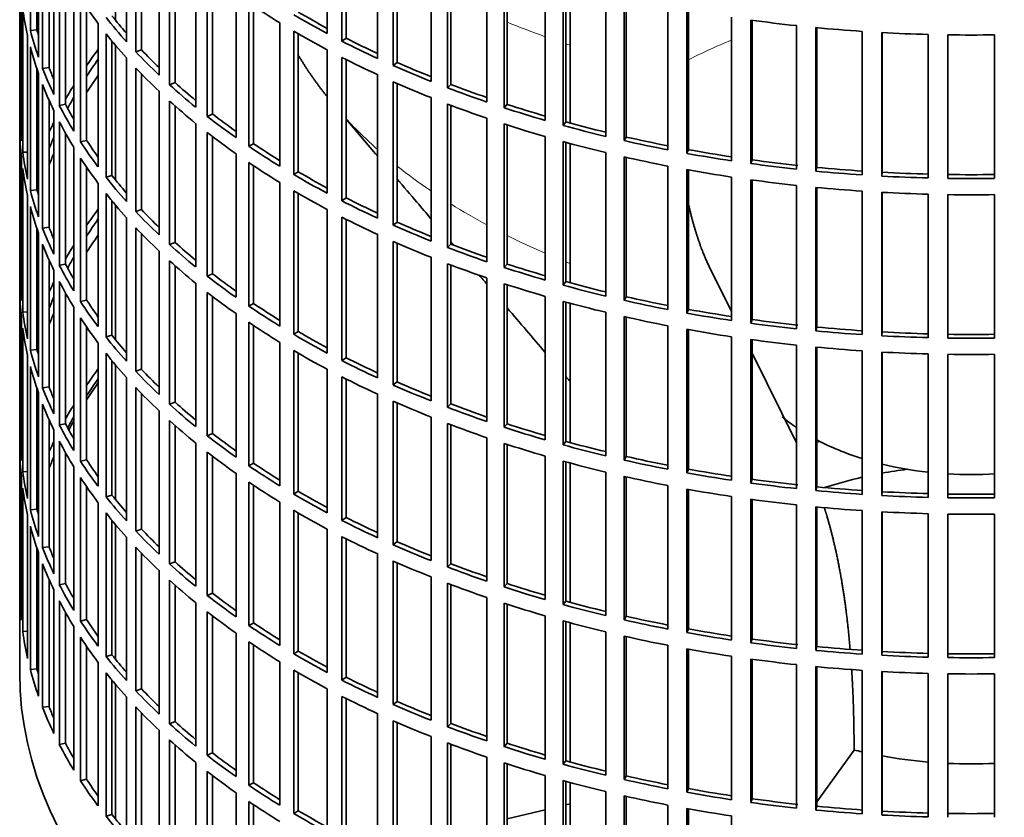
# Model space of a CAD drawing. Header units: millimetres. Extents: x 451 to 1335, y -1116 to 1317.
# Tile 3 of 28: x 1042 to 1191, y -987 to -867. Entities that reach past the tile are written whole.
import ezdxf

# ---------------------------------------------------------------- set-up
doc = ezdxf.new("R2010")
doc.units = ezdxf.units.MM
for name, color, linetype in [('VSI184-254_GIUNT', 7, 'Continuous'), ('VSI344-454_FILTR', 7, 'Continuous'), ('VSI344-454_SUPPO', 7, 'Continuous')]:
    doc.layers.add(name, color=color, linetype=linetype)

# ---------------------------------------------------------------- blocks, each defined once
blk = doc.blocks.new('SE4')
at = {"layer": 'VSI184-254_GIUNT', "color": 7, "linetype": 'Continuous', "lineweight": 35}
for start_param, end_param in [(0.596757, 0.70006), (0.828971, 1.072715), (1.170442, 1.381313), (1.468662, 1.67293)]:
    blk.add_ellipse((1185.87, -915.41), major_axis=(-34.5, 0), ratio=0.57735, start_param=start_param, end_param=end_param, dxfattribs=at)
at = {"layer": 'VSI344-454_FILTR', "color": 7, "linetype": 'Continuous', "lineweight": 35}
for p, q in [((1042.37, -725.17), (1042.37, -965.22)), ((1043.98, -868.39), (1043.98, -846.76)), ((1088.75, -868.83), (1088.75, -847.19)), ((1058.48, -870.06), (1058.48, -848.42)), ((1090.96, -869.98), (1090.96, -848.34)), ((1091.61, -869.54), (1091.61, -848.67)), ((1044.97, -868.29), (1044.97, -850.06)), ((1059.88, -871.58), (1059.88, -849.94)), ((1045.2, -872.39), (1045.2, -850.76)), ((1060.74, -871.29), (1060.74, -850.84)), ((1096.35, -872.59), (1096.35, -850.95)), ((1098.7, -873.65), (1098.7, -852.01)), ((1045.82, -874.08), (1045.82, -852.44)), ((1063.39, -875.09), (1063.39, -853.46)), ((1099.29, -873.18), (1099.29, -852.27)), ((1046.8, -873.94), (1046.8, -854.79)), ((1064.97, -876.55), (1064.97, -854.92)), ((1104.4, -876.04), (1104.4, -854.4)), ((1047.53, -878.02), (1047.53, -856.38)), ((1065.8, -876.23), (1065.8, -855.66)), ((1106.87, -877), (1106.87, -855.36)), ((1107.4, -876.51), (1107.4, -855.56)), ((1048.35, -879.67), (1048.35, -858.04)), ((1112.83, -879.15), (1112.83, -857.52)), ((1042.38, -880.96), (1042.38, -859.32)), ((1068.91, -879.92), (1068.91, -858.28)), ((1115.42, -880.01), (1115.42, -858.38)), ((1115.89, -879.5), (1115.89, -858.53)), ((1049.3, -879.49), (1049.3, -859.81)), ((1070.66, -881.32), (1070.66, -859.68)), ((1071.45, -880.96), (1071.45, -860.28)), ((1121.63, -881.92), (1121.63, -860.28)), ((1124.31, -882.67), (1124.31, -861.04)), ((1050.52, -883.54), (1050.52, -861.9)), ((1124.72, -882.15), (1124.72, -861.15)), ((1042.62, -885.02), (1042.62, -863.38)), ((1051.54, -885.15), (1051.54, -863.52)), ((1074.99, -884.52), (1074.99, -862.88)), ((1130.74, -884.33), (1130.74, -862.69)), ((1133.5, -884.97), (1133.5, -863.33)), ((1133.84, -884.43), (1133.84, -863.41)), ((1042.83, -886.73), (1042.83, -865.1)), ((1052.47, -884.94), (1052.47, -864.9)), ((1076.91, -885.83), (1076.91, -864.2)), ((1077.65, -885.45), (1077.65, -864.69)), ((1140.11, -886.36), (1140.11, -864.72)), ((1142.95, -886.89), (1142.95, -865.26)), ((1143.22, -886.34), (1143.22, -865.31)), ((1149.71, -888.01), (1149.71, -866.38)), ((1152.6, -888.43), (1152.6, -866.79)), ((1152.81, -887.86), (1152.81, -866.82)), ((1044.97, -868.29), (1043.98, -868.39)), ((1054.18, -888.92), (1054.18, -867.28)), ((1081.62, -888.85), (1081.62, -867.22)), ((1083.69, -890.09), (1083.69, -868.45)), ((1159.49, -889.27), (1159.49, -867.64)), ((1162.42, -889.57), (1162.42, -867.94)), ((1162.56, -889), (1162.56, -867.95)), ((1169.39, -890.14), (1169.39, -868.5)), ((1043.57, -890.77), (1043.57, -869.14)), ((1055.39, -890.49), (1055.39, -868.86)), ((1056.29, -890.24), (1056.29, -869.97)), ((1084.38, -889.68), (1084.38, -868.86)), ((1091.61, -869.54), (1090.96, -869.98)), ((1172.36, -890.32), (1172.36, -868.68)), ((1172.43, -889.74), (1172.43, -868.68)), ((1179.37, -890.6), (1179.37, -868.96)), ((1182.35, -890.66), (1182.35, -869.02)), ((1189.39, -890.66), (1189.39, -869.02)), ((1043.98, -892.48), (1043.98, -870.84)), ((1060.74, -871.29), (1059.88, -871.58)), ((1088.75, -892.91), (1088.75, -871.28)), ((1058.48, -894.14), (1058.48, -872.51)), ((1090.96, -894.07), (1090.96, -872.43)), ((1091.61, -893.62), (1091.61, -872.75)), ((1044.97, -892.38), (1044.97, -874.15)), ((1046.8, -873.94), (1045.82, -874.08)), ((1059.88, -895.66), (1059.88, -874.03)), ((1099.29, -873.18), (1098.7, -873.65)), ((1045.2, -896.48), (1045.2, -874.84)), ((1060.74, -895.37), (1060.74, -874.93)), ((1096.35, -896.68), (1096.35, -875.04)), ((1045.82, -898.16), (1045.82, -876.53)), ((1065.8, -876.23), (1064.97, -876.55)), ((1098.7, -897.74), (1098.7, -876.1)), ((1099.29, -897.27), (1099.29, -876.36)), ((1107.4, -876.51), (1106.87, -877)), ((1046.8, -898.02), (1046.8, -878.87)), ((1063.39, -899.18), (1063.39, -877.54)), ((1104.4, -900.12), (1104.4, -878.49)), ((1049.3, -879.49), (1048.35, -879.67)), ((1064.97, -900.64), (1064.97, -879)), ((1065.8, -900.32), (1065.8, -879.74)), ((1106.87, -901.09), (1106.87, -879.45)), ((1107.4, -900.6), (1107.4, -879.65)), ((1115.89, -879.5), (1115.42, -880.01)), ((1042.62, -880.95), (1042.38, -880.96)), ((1047.53, -902.1), (1047.53, -880.47)), ((1071.45, -880.96), (1070.66, -881.32)), ((1112.83, -903.24), (1112.83, -881.6)), ((1042.38, -905.04), (1042.38, -883.41)), ((1048.35, -903.76), (1048.35, -882.12)), ((1068.91, -904.01), (1068.91, -882.37)), ((1115.42, -904.1), (1115.42, -882.46)), ((1115.89, -903.59), (1115.89, -882.61)), ((1124.72, -882.15), (1124.31, -882.67)), ((1049.3, -903.58), (1049.3, -883.89)), ((1070.66, -905.4), (1070.66, -883.76)), ((1071.45, -905.05), (1071.45, -884.37)), ((1121.63, -906.01), (1121.63, -884.37)), ((1133.84, -884.43), (1133.5, -884.97)), ((1050.52, -907.62), (1050.52, -885.99)), ((1052.47, -884.94), (1051.54, -885.15)), ((1077.65, -885.45), (1076.91, -885.83)), ((1124.31, -906.76), (1124.31, -885.12)), ((1124.72, -906.23), (1124.72, -885.24)), ((1143.22, -886.34), (1142.95, -886.89)), ((1042.62, -909.1), (1042.62, -887.47)), ((1043.57, -886.69), (1042.83, -886.73)), ((1051.54, -909.24), (1051.54, -887.6)), ((1074.99, -908.6), (1074.99, -886.97)), ((1130.74, -908.41), (1130.74, -886.78)), ((1133.5, -909.06), (1133.5, -887.42)), ((1133.84, -908.52), (1133.84, -887.5)), ((1152.81, -887.86), (1152.6, -888.43)), ((1042.83, -910.82), (1042.83, -889.18)), ((1052.47, -909.02), (1052.47, -888.99)), ((1076.91, -909.92), (1076.91, -888.28)), ((1077.65, -909.53), (1077.65, -888.78)), ((1140.11, -910.45), (1140.11, -888.81)), ((1142.95, -910.98), (1142.95, -889.34)), ((1162.56, -889), (1162.42, -889.57)), ((1056.29, -890.24), (1055.39, -890.49)), ((1084.38, -889.68), (1083.69, -890.09)), ((1143.22, -910.42), (1143.22, -889.39)), ((1149.71, -912.1), (1149.71, -890.46)), ((1172.43, -889.74), (1172.36, -890.32)), ((1054.18, -913.01), (1054.18, -891.37)), ((1081.62, -912.94), (1081.62, -891.3)), ((1152.6, -912.52), (1152.6, -890.88)), ((1152.81, -911.95), (1152.81, -890.91)), ((1159.49, -913.36), (1159.49, -891.72)), ((1162.42, -913.66), (1162.42, -892.02)), ((1162.56, -913.09), (1162.56, -892.04)), ((1043.57, -914.86), (1043.57, -893.22)), ((1044.97, -892.38), (1043.98, -892.48)), ((1055.39, -914.58), (1055.39, -892.94)), ((1083.69, -914.18), (1083.69, -892.54)), ((1084.38, -913.76), (1084.38, -892.95)), ((1091.61, -893.62), (1090.96, -894.07)), ((1169.39, -914.22), (1169.39, -892.59)), ((1172.36, -914.4), (1172.36, -892.77)), ((1172.43, -913.83), (1172.43, -892.77)), ((1179.37, -914.69), (1179.37, -893.05)), ((1182.35, -914.75), (1182.35, -893.11)), ((1189.39, -914.75), (1189.39, -893.11)), ((1043.98, -916.57), (1043.98, -894.93)), ((1056.29, -914.33), (1056.29, -894.05)), ((1058.48, -918.23), (1058.48, -896.59)), ((1060.74, -895.37), (1059.88, -895.66)), ((1088.75, -917), (1088.75, -895.36)), ((1090.96, -918.15), (1090.96, -896.51)), ((1044.97, -916.47), (1044.97, -898.24)), ((1046.8, -898.02), (1045.82, -898.16)), ((1059.88, -919.75), (1059.88, -898.11)), ((1091.61, -917.71), (1091.61, -896.84)), ((1099.29, -897.27), (1098.7, -897.74)), ((1045.2, -920.57), (1045.2, -898.93)), ((1060.74, -919.46), (1060.74, -899.02)), ((1096.35, -920.76), (1096.35, -899.13)), ((1045.82, -922.25), (1045.82, -900.61)), ((1065.8, -900.32), (1064.97, -900.64)), ((1098.7, -921.82), (1098.7, -900.19)), ((1099.29, -921.36), (1099.29, -900.44)), ((1107.4, -900.6), (1106.87, -901.09)), ((1063.39, -923.27), (1063.39, -901.63)), ((1104.4, -924.21), (1104.4, -902.57)), ((1046.8, -922.11), (1046.8, -902.96)), ((1049.3, -903.58), (1048.35, -903.76)), ((1064.97, -924.73), (1064.97, -903.09)), ((1065.8, -924.41), (1065.8, -903.83)), ((1106.87, -925.17), (1106.87, -903.54)), ((1107.4, -924.68), (1107.4, -903.74)), ((1115.89, -903.59), (1115.42, -904.1)), ((1042.62, -905.04), (1042.38, -905.04)), ((1047.53, -926.19), (1047.53, -904.55)), ((1071.45, -905.05), (1070.66, -905.4)), ((1048.35, -927.85), (1048.35, -906.21)), ((1068.91, -928.1), (1068.91, -906.46)), ((1112.83, -927.33), (1112.83, -905.69)), ((1115.42, -928.19), (1115.42, -906.55)), ((1115.89, -927.68), (1115.89, -906.7)), ((1124.72, -906.23), (1124.31, -906.76)), ((1042.38, -929.13), (1042.38, -907.49)), ((1049.3, -927.67), (1049.3, -907.98)), ((1070.66, -929.49), (1070.66, -907.85)), ((1071.45, -929.13), (1071.45, -908.46)), ((1121.63, -930.09), (1121.63, -908.46)), ((1133.84, -908.52), (1133.5, -909.06)), ((1050.52, -931.71), (1050.52, -910.07)), ((1052.47, -909.02), (1051.54, -909.24)), ((1077.65, -909.53), (1076.91, -909.92)), ((1124.31, -930.85), (1124.31, -909.21)), ((1124.72, -930.32), (1124.72, -909.32)), ((1042.62, -933.19), (1042.62, -911.55)), ((1043.57, -910.78), (1042.83, -910.82)), ((1074.99, -932.69), (1074.99, -911.05)), ((1130.74, -932.5), (1130.74, -910.86)), ((1133.5, -933.15), (1133.5, -911.51)), ((1133.84, -932.6), (1133.84, -911.59)), ((1143.22, -910.42), (1142.95, -910.98)), ((1051.54, -933.33), (1051.54, -911.69)), ((1052.47, -933.11), (1052.47, -913.08)), ((1076.91, -934.01), (1076.91, -912.37)), ((1077.65, -933.62), (1077.65, -912.87)), ((1140.11, -934.53), (1140.11, -912.9)), ((1152.81, -911.95), (1152.6, -912.52)), ((1162.56, -913.09), (1162.42, -913.66)), ((1042.83, -934.91), (1042.83, -913.27)), ((1056.29, -914.33), (1055.39, -914.58)), ((1084.38, -913.76), (1083.69, -914.18)), ((1142.95, -935.07), (1142.95, -913.43)), ((1143.22, -934.51), (1143.22, -913.48)), ((1149.71, -936.19), (1149.71, -914.55)), ((1172.43, -913.83), (1172.36, -914.4)), ((1054.18, -937.09), (1054.18, -915.46)), ((1081.62, -937.03), (1081.62, -915.39)), ((1152.6, -936.6), (1152.6, -914.97)), ((1152.81, -936.04), (1152.81, -914.99)), ((1159.49, -937.45), (1159.49, -915.81)), ((1043.57, -938.95), (1043.57, -917.31)), ((1044.97, -916.47), (1043.98, -916.57)), ((1055.39, -938.67), (1055.39, -917.03)), ((1083.69, -938.27), (1083.69, -916.63)), ((1084.38, -937.85), (1084.38, -917.03)), ((1162.42, -937.75), (1162.42, -916.11)), ((1162.56, -937.17), (1162.56, -916.12)), ((1169.39, -938.31), (1169.39, -916.67)), ((1172.36, -938.49), (1172.36, -916.85)), ((1172.43, -937.92), (1172.43, -916.86)), ((1179.37, -938.77), (1179.37, -917.14)), ((1182.35, -938.83), (1182.35, -917.2)), ((1189.39, -938.83), (1189.39, -917.2)), ((1043.98, -940.65), (1043.98, -919.02)), ((1056.29, -938.41), (1056.29, -918.14)), ((1091.61, -917.71), (1090.96, -918.15)), ((1060.74, -919.46), (1059.88, -919.75)), ((1088.75, -941.09), (1088.75, -919.45)), ((1058.48, -942.32), (1058.48, -920.68)), ((1090.96, -942.24), (1090.96, -920.6)), ((1091.61, -941.8), (1091.61, -920.93)), ((1099.29, -921.36), (1098.7, -921.82)), ((1044.97, -940.55), (1044.97, -922.32)), ((1045.2, -944.65), (1045.2, -923.02)), ((1046.8, -922.11), (1045.82, -922.25)), ((1059.88, -943.84), (1059.88, -922.2)), ((1060.74, -943.55), (1060.74, -923.1)), ((1096.35, -944.85), (1096.35, -923.21)), ((1045.82, -946.34), (1045.82, -924.7)), ((1065.8, -924.41), (1064.97, -924.73)), ((1098.7, -945.91), (1098.7, -924.27)), ((1099.29, -945.44), (1099.29, -924.53)), ((1107.4, -924.68), (1106.87, -925.17)), ((1063.39, -947.35), (1063.39, -925.72)), ((1046.8, -946.2), (1046.8, -927.05)), ((1049.3, -927.67), (1048.35, -927.85)), ((1064.97, -948.81), (1064.97, -927.18)), ((1065.8, -948.49), (1065.8, -927.92)), ((1104.4, -948.3), (1104.4, -926.66)), ((1106.87, -949.26), (1106.87, -927.62)), ((1107.4, -948.77), (1107.4, -927.82)), ((1115.89, -927.68), (1115.42, -928.19)), ((1042.62, -929.13), (1042.38, -929.13)), ((1047.53, -950.28), (1047.53, -928.64)), ((1071.45, -929.13), (1070.66, -929.49)), ((1048.35, -951.93), (1048.35, -930.3)), ((1068.91, -952.18), (1068.91, -930.54)), ((1112.83, -951.41), (1112.83, -929.78)), ((1115.42, -952.27), (1115.42, -930.64)), ((1115.89, -951.76), (1115.89, -930.79)), ((1124.72, -930.32), (1124.31, -930.85)), ((1042.38, -953.22), (1042.38, -931.58)), ((1049.3, -951.75), (1049.3, -932.07)), ((1070.66, -953.57), (1070.66, -931.94)), ((1052.47, -933.11), (1051.54, -933.33)), ((1071.45, -953.22), (1071.45, -932.54)), ((1077.65, -933.62), (1076.91, -934.01)), ((1121.63, -954.18), (1121.63, -932.54)), ((1124.31, -954.93), (1124.31, -933.3)), ((1124.72, -954.41), (1124.72, -933.41)), ((1133.84, -932.6), (1133.5, -933.15)), ((1043.57, -934.86), (1042.83, -934.91)), ((1050.52, -955.8), (1050.52, -934.16)), ((1074.99, -956.78), (1074.99, -935.14)), ((1130.74, -956.59), (1130.74, -934.95)), ((1143.22, -934.51), (1142.95, -935.07)), ((1042.62, -957.28), (1042.62, -935.64)), ((1051.54, -957.41), (1051.54, -935.78)), ((1076.91, -958.09), (1076.91, -936.46)), ((1133.5, -957.23), (1133.5, -935.59)), ((1133.84, -956.69), (1133.84, -935.67)), ((1152.81, -936.04), (1152.6, -936.6)), ((1042.83, -958.99), (1042.83, -937.36)), ((1052.47, -957.2), (1052.47, -937.16)), ((1077.65, -957.71), (1077.65, -936.95)), ((1084.38, -937.85), (1083.69, -938.27)), ((1140.11, -958.62), (1140.11, -936.98)), ((1142.95, -959.15), (1142.95, -937.52)), ((1143.22, -958.6), (1143.22, -937.57)), ((1162.56, -937.17), (1162.42, -937.75)), ((1172.43, -937.92), (1172.36, -938.49)), ((1054.18, -961.18), (1054.18, -939.54)), ((1056.29, -938.41), (1055.39, -938.67)), ((1081.62, -961.11), (1081.62, -939.48)), ((1149.71, -960.27), (1149.71, -938.64)), ((1152.6, -960.69), (1152.6, -939.05)), ((1152.81, -960.12), (1152.81, -939.08)), ((1044.97, -940.55), (1043.98, -940.65)), ((1055.39, -962.75), (1055.39, -941.12)), ((1083.69, -962.35), (1083.69, -940.71)), ((1084.38, -961.94), (1084.38, -941.12)), ((1159.49, -961.53), (1159.49, -939.9)), ((1162.42, -961.83), (1162.42, -940.2)), ((1162.56, -961.26), (1162.56, -940.21)), ((1169.39, -962.4), (1169.39, -940.76)), ((1172.36, -962.58), (1172.36, -940.94)), ((1172.43, -962), (1172.43, -940.94)), ((1179.37, -962.86), (1179.37, -941.22)), ((1182.35, -962.92), (1182.35, -941.28)), ((1189.39, -962.92), (1189.39, -941.28)), ((1043.57, -963.03), (1043.57, -941.4)), ((1056.29, -962.5), (1056.29, -942.23)), ((1091.61, -941.8), (1090.96, -942.24)), ((1043.98, -964.74), (1043.98, -943.1)), ((1060.74, -943.55), (1059.88, -943.84)), ((1088.75, -965.17), (1088.75, -943.54)), ((1058.48, -966.4), (1058.48, -944.77)), ((1090.96, -966.33), (1090.96, -944.69)), ((1091.61, -965.88), (1091.61, -945.01)), ((1099.29, -945.44), (1098.7, -945.91)), ((1044.97, -964.64), (1044.97, -946.41)), ((1045.2, -968.74), (1045.2, -947.1)), ((1046.8, -946.2), (1045.82, -946.34)), ((1059.88, -967.92), (1059.88, -946.29)), ((1060.74, -967.63), (1060.74, -947.19)), ((1065.8, -948.49), (1064.97, -948.81)), ((1096.35, -968.94), (1096.35, -947.3)), ((1098.7, -970), (1098.7, -948.36)), ((1099.29, -969.53), (1099.29, -948.62)), ((1045.82, -970.42), (1045.82, -948.79)), ((1063.39, -971.44), (1063.39, -949.8)), ((1107.4, -948.77), (1106.87, -949.26)), ((1046.8, -970.28), (1046.8, -951.13)), ((1064.97, -972.9), (1064.97, -951.26)), ((1104.4, -972.38), (1104.4, -950.75)), ((1106.87, -973.35), (1106.87, -951.71)), ((1047.53, -974.36), (1047.53, -952.73)), ((1049.3, -951.75), (1048.35, -951.93)), ((1065.8, -972.58), (1065.8, -952)), ((1107.4, -972.86), (1107.4, -951.91)), ((1115.89, -951.76), (1115.42, -952.27)), ((1042.62, -953.21), (1042.38, -953.22)), ((1048.35, -976.02), (1048.35, -954.38)), ((1068.91, -976.27), (1068.91, -954.63)), ((1071.45, -953.22), (1070.66, -953.57)), ((1112.83, -975.5), (1112.83, -953.86)), ((1124.72, -954.41), (1124.31, -954.93)), ((1049.3, -975.84), (1049.3, -956.15)), ((1070.66, -977.66), (1070.66, -956.02)), ((1115.42, -976.36), (1115.42, -954.72)), ((1115.89, -975.85), (1115.89, -954.87)), ((1052.47, -957.2), (1051.54, -957.41)), ((1071.45, -977.31), (1071.45, -956.63)), ((1121.63, -978.27), (1121.63, -956.63)), ((1124.31, -979.02), (1124.31, -957.38)), ((1124.72, -978.49), (1124.72, -957.5)), ((1133.84, -956.69), (1133.5, -957.23)), ((1043.57, -958.95), (1042.83, -958.99)), ((1050.52, -979.88), (1050.52, -958.25)), ((1077.65, -957.71), (1076.91, -958.09)), ((1130.74, -980.67), (1130.74, -959.04)), ((1143.22, -958.6), (1142.95, -959.15)), ((1051.54, -981.5), (1051.54, -959.86)), ((1074.99, -980.86), (1074.99, -959.23)), ((1076.91, -982.18), (1076.91, -960.54)), ((1133.5, -981.32), (1133.5, -959.68)), ((1133.84, -980.78), (1133.84, -959.76)), ((1152.81, -960.12), (1152.6, -960.69)), ((1052.47, -981.28), (1052.47, -961.25)), ((1077.65, -981.79), (1077.65, -961.04)), ((1084.38, -961.94), (1083.69, -962.35)), ((1140.11, -982.71), (1140.11, -961.07)), ((1142.95, -983.24), (1142.95, -961.6)), ((1143.22, -982.68), (1143.22, -961.65)), ((1162.56, -961.26), (1162.42, -961.83)), ((1172.43, -962), (1172.36, -962.58)), ((1056.29, -962.5), (1055.39, -962.75)), ((1081.62, -985.2), (1081.62, -963.56)), ((1149.71, -984.36), (1149.71, -962.72)), ((1152.6, -984.78), (1152.6, -963.14)), ((1152.81, -984.21), (1152.81, -963.17)), ((1044.97, -964.64), (1043.98, -964.74)), ((1054.18, -985.27), (1054.18, -963.63)), ((1083.69, -986.44), (1083.69, -964.8)), ((1159.49, -985.62), (1159.49, -963.98)), ((1162.42, -985.92), (1162.42, -964.28)), ((1162.56, -985.35), (1162.56, -964.3)), ((1169.39, -986.48), (1169.39, -964.85)), ((1172.36, -986.66), (1172.36, -965.03)), ((1172.43, -986.09), (1172.43, -965.03)), ((1055.39, -986.84), (1055.39, -965.2)), ((1056.29, -986.59), (1056.29, -966.31)), ((1084.38, -986.02), (1084.38, -965.21)), ((1091.61, -965.88), (1090.96, -966.33)), ((1179.37, -986.95), (1179.37, -965.31)), ((1182.35, -987.01), (1182.35, -965.37)), ((1189.39, -987.01), (1189.39, -965.37)), ((1060.74, -967.63), (1059.88, -967.92)), ((1088.75, -989.26), (1088.75, -967.62)), ((1058.48, -990.49), (1058.48, -968.85)), ((1090.96, -990.41), (1090.96, -968.77)), ((1091.61, -989.97), (1091.61, -969.1)), ((1046.8, -970.28), (1045.82, -970.42)), ((1059.88, -992.01), (1059.88, -970.37)), ((1099.29, -969.53), (1098.7, -970)), ((1060.74, -991.72), (1060.74, -971.28)), ((1096.35, -993.02), (1096.35, -971.39)), ((1098.7, -994.08), (1098.7, -972.45)), ((1063.39, -995.53), (1063.39, -973.89)), ((1065.8, -972.58), (1064.97, -972.9)), ((1099.29, -993.62), (1099.29, -972.7)), ((1107.4, -972.86), (1106.87, -973.35)), ((1064.97, -996.99), (1064.97, -975.35)), ((1104.4, -996.47), (1104.4, -974.83)), ((1049.3, -975.84), (1048.35, -976.02)), ((1065.8, -996.66), (1065.8, -976.09)), ((1106.87, -997.43), (1106.87, -975.8)), ((1107.4, -996.94), (1107.4, -976)), ((1115.89, -975.85), (1115.42, -976.36)), ((1071.45, -977.31), (1070.66, -977.66)), ((1112.83, -999.59), (1112.83, -977.95)), ((1068.91, -1000.36), (1068.91, -978.72)), ((1115.42, -1000.45), (1115.42, -978.81)), ((1115.89, -999.94), (1115.89, -978.96)), ((1124.72, -978.49), (1124.31, -979.02)), ((1052.47, -981.28), (1051.54, -981.5)), ((1070.66, -1001.75), (1070.66, -980.11)), ((1071.45, -1001.39), (1071.45, -980.72)), ((1121.63, -1002.35), (1121.63, -980.72)), ((1133.84, -980.78), (1133.5, -981.32)), ((1077.65, -981.79), (1076.91, -982.18)), ((1124.31, -1003.11), (1124.31, -981.47)), ((1124.72, -1002.58), (1124.72, -981.58)), ((1143.22, -982.68), (1142.95, -983.24)), ((1074.99, -1004.95), (1074.99, -983.31)), ((1130.74, -1004.76), (1130.74, -983.12)), ((1133.5, -1005.41), (1133.5, -983.77)), ((1133.84, -1004.86), (1133.84, -983.85)), ((1152.81, -984.21), (1152.6, -984.78)), ((1076.91, -1006.27), (1076.91, -984.63)), ((1077.65, -1005.88), (1077.65, -985.13)), ((1140.11, -1006.79), (1140.11, -985.16)), ((1142.95, -1007.33), (1142.95, -985.69)), ((1143.22, -1006.77), (1143.22, -985.74)), ((1162.56, -985.35), (1162.42, -985.92)), ((1056.29, -986.59), (1055.39, -986.84)), ((1084.38, -986.02), (1083.69, -986.44)), ((1149.71, -1008.45), (1149.71, -986.81)), ((1172.43, -986.09), (1172.36, -986.66))]:
    blk.add_line(p, q, dxfattribs=at)
for centre, radius, start, end in [((1185.87, -620.55), 248.5, 269.189, 270.811), ((1185.87, -643.34), 246.77, 269.1833, 270.8167), ((1185.87, -642.19), 248.5, 269.189, 270.811), ((1185.87, -644.64), 248.5, 269.189, 270.811), ((1185.87, -667.43), 246.77, 269.1833, 270.8167), ((1185.87, -666.27), 248.5, 269.189, 270.811), ((1185.87, -668.72), 248.5, 269.189, 270.811), ((1185.87, -691.52), 246.77, 269.1833, 270.8167), ((1185.87, -690.36), 248.5, 269.189, 270.811), ((1185.87, -692.81), 248.5, 269.189, 270.811), ((1185.87, -715.6), 246.77, 269.1833, 270.8167), ((1185.87, -714.45), 248.5, 269.189, 270.811), ((1185.87, -716.9), 248.5, 269.189, 270.811), ((1185.87, -739.69), 246.77, 269.1833, 270.8167)]:
    blk.add_arc(centre, radius, start, end, dxfattribs=at)
for centre, major_axis, start_param, end_param in [((1185.87, -834.37), (-143.5, 0), 0.359458, 0.408487), ((1185.87, -858.46), (-143.5, 0), 0.080205, 0.129234), ((1185.87, -810.29), (-143.5, 0), 0.708524, 0.757553), ((1185.87, -807.84), (-142.5, 0), 0.778165, 0.820895), ((1185.87, -880.1), (-142.5, 0), -0.160582, -0.149846), ((1185.87, -831.92), (-143.5, 0), 0.429271, 0.4783), ((1185.87, -831.92), (-142.5, 0), 0.429099, 0.464583), ((1185.87, -807.84), (-143.5, 0), 0.778337, 0.827366), ((1185.87, -786.2), (-143.5, 0), 1.336842, 1.385871), ((1185.87, -856.01), (-143.5, 0), 0.150018, 0.199048), ((1185.87, -856.01), (-142.5, 0), 0.149846, 0.160582), ((1185.87, -810.29), (-143.5, 0), 0.778337, 0.827366), ((1185.87, -786.2), (-143.5, 0), 1.406655, 1.455685), ((1185.87, -834.37), (-143.5, 0), 0.429271, 0.4783), ((1185.87, -807.84), (-143.5, 0), 0.84815, 0.897179), ((1185.87, -807.84), (-142.5, 0), 0.847978, 0.891566), ((1185.87, -786.2), (-143.5, 0), 1.476469, 1.525498), ((1185.87, -858.46), (-143.5, 0), 0.150018, 0.199048), ((1185.87, -904.18), (-143.5, 0), -0.408487, -0.377404), ((1185.87, -831.92), (-142.5, 0), 0.498912, 0.536508), ((1185.87, -904.18), (-142.5, 0), -0.391958, -0.359286), ((1185.87, -831.92), (-143.5, 0), 0.499084, 0.548113), ((1185.87, -810.29), (-143.5, 0), 0.84815, 0.897179), ((1185.87, -856.01), (-143.5, 0), 0.219831, 0.268861), ((1185.87, -856.01), (-142.5, 0), 0.219659, 0.242088), ((1185.87, -834.37), (-143.5, 0), 0.499084, 0.548113), ((1185.87, -807.84), (-143.5, 0), 0.917963, 0.966992), ((1185.87, -807.84), (-142.5, 0), 0.917791, 0.962144), ((1185.87, -906.63), (-142.5, 0), -0.391958, -0.359286), ((1185.87, -858.46), (-143.5, 0), 0.219831, 0.268861), ((1185.87, -904.18), (-143.5, 0), -0.338674, -0.312019), ((1185.87, -831.92), (-143.5, 0), 0.568897, 0.617927), ((1185.87, -831.92), (-142.5, 0), 0.568725, 0.607984), ((1185.87, -810.29), (-143.5, 0), 0.917963, 0.966992), ((1185.87, -807.84), (-143.5, 0), 0.987776, 1.036806), ((1185.87, -807.84), (-142.5, 0), 0.987604, 1.032651), ((1185.87, -904.18), (-142.5, 0), -0.318152, -0.297119), ((1185.87, -856.01), (-143.5, 0), 0.289645, 0.338674), ((1185.87, -856.01), (-142.5, 0), 0.289473, 0.318152), ((1185.87, -834.37), (-143.5, 0), 0.568897, 0.617927), ((1185.87, -810.29), (-143.5, 0), 0.987776, 1.036806), ((1185.87, -807.84), (-143.5, 0), 1.057589, 1.106619), ((1185.87, -807.84), (-142.5, 0), 1.057417, 1.103102), ((1185.87, -880.1), (-143.5, 0), 0.010392, 0.059421), ((1185.87, -831.92), (-143.5, 0), 0.63871, 0.68774), ((1185.87, -831.92), (-142.5, 0), 0.638538, 0.679153), ((1185.87, -882.55), (-143.5, 0), 0.010392, 0.059421), ((1185.87, -904.18), (-143.5, 0), -0.268861, -0.248955), ((1185.87, -858.46), (-143.5, 0), 0.289645, 0.338674), ((1185.87, -810.29), (-143.5, 0), 1.057589, 1.106619), ((1185.87, -807.84), (-143.5, 0), 1.127403, 1.176432), ((1185.87, -807.84), (-142.5, 0), 1.127231, 1.17351), ((1185.87, -904.18), (-142.5, 0), -0.242088, -0.219659), ((1185.87, -834.37), (-143.5, 0), 0.63871, 0.68774), ((1185.87, -807.84), (-142.5, 0), 1.197044, 1.243883), ((1185.87, -856.01), (-143.5, 0), 0.359458, 0.408487), ((1185.87, -856.01), (-142.5, 0), 0.359286, 0.391958), ((1185.87, -831.92), (-143.5, 0), 0.708524, 0.757553), ((1185.87, -831.92), (-142.5, 0), 0.708352, 0.750104), ((1185.87, -810.29), (-143.5, 0), 1.127403, 1.176432), ((1185.87, -807.84), (-143.5, 0), 1.197216, 1.246245), ((1185.87, -807.84), (-142.5, 0), 1.266857, 1.314231), ((1185.87, -880.1), (-143.5, 0), 0.080205, 0.129234), ((1185.87, -904.18), (-143.5, 0), -0.199048, -0.190533), ((1185.87, -906.63), (-142.5, 0), -0.242088, -0.219659), ((1185.87, -858.46), (-143.5, 0), 0.359458, 0.408487), ((1185.87, -810.29), (-143.5, 0), 1.197216, 1.246245), ((1185.87, -807.84), (-143.5, 0), 1.267029, 1.316058), ((1185.87, -807.84), (-142.5, 0), 1.33667, 1.386044), ((1185.87, -882.55), (-143.5, 0), 0.080205, 0.129234), ((1185.87, -834.37), (-143.5, 0), 0.708524, 0.757553), ((1185.87, -810.29), (-143.5, 0), 1.267029, 1.316058), ((1185.87, -807.84), (-143.5, 0), 1.336842, 1.385871), ((1185.87, -807.84), (-142.5, 0), 1.406483, 1.455857), ((1185.87, -856.01), (-143.5, 0), 0.429271, 0.4783), ((1185.87, -856.01), (-142.5, 0), 0.429099, 0.464583), ((1185.87, -831.92), (-143.5, 0), 0.778337, 0.827366), ((1185.87, -831.92), (-142.5, 0), 0.778165, 0.820895), ((1185.87, -807.84), (-143.5, 0), 1.406655, 1.455685), ((1185.87, -807.84), (-143.5, 0), 1.476469, 1.525498), ((1185.87, -807.84), (-142.5, 0), 1.476296, 1.52567), ((1185.87, -904.18), (-142.5, 0), -0.160582, -0.149846), ((1185.87, -810.29), (-143.5, 0), 1.336842, 1.385871), ((1185.87, -810.29), (-143.5, 0), 1.406655, 1.455685), ((1185.87, -880.1), (-143.5, 0), 0.150018, 0.199048), ((1185.87, -880.1), (-142.5, 0), 0.149846, 0.160582), ((1185.87, -858.46), (-143.5, 0), 0.429271, 0.4783), ((1185.87, -834.37), (-143.5, 0), 0.778337, 0.827366), ((1185.87, -831.92), (-142.5, 0), 0.847978, 0.891566), ((1185.87, -810.29), (-143.5, 0), 1.476469, 1.525498), ((1185.87, -882.55), (-143.5, 0), 0.150018, 0.199048), ((1185.87, -831.92), (-143.5, 0), 0.84815, 0.897179), ((1185.87, -928.27), (-143.5, 0), -0.408487, -0.377404), ((1185.87, -856.01), (-143.5, 0), 0.499084, 0.548113), ((1185.87, -856.01), (-142.5, 0), 0.498912, 0.536508), ((1185.87, -834.37), (-143.5, 0), 0.84815, 0.897179), ((1185.87, -880.1), (-143.5, 0), 0.219831, 0.268861), ((1185.87, -880.1), (-142.5, 0), 0.219659, 0.242088), ((1185.87, -928.27), (-142.5, 0), -0.391958, -0.359286), ((1185.87, -858.46), (-143.5, 0), 0.499084, 0.548113), ((1185.87, -831.92), (-143.5, 0), 0.917963, 0.966992), ((1185.87, -831.92), (-142.5, 0), 0.917791, 0.962144), ((1185.87, -930.72), (-142.5, 0), -0.391958, -0.359286), ((1185.87, -882.55), (-143.5, 0), 0.219831, 0.268861), ((1185.87, -928.27), (-143.5, 0), -0.338674, -0.312019), ((1185.87, -856.01), (-143.5, 0), 0.568897, 0.617927), ((1185.87, -856.01), (-142.5, 0), 0.568725, 0.607984), ((1185.87, -834.37), (-143.5, 0), 0.917963, 0.966992), ((1185.87, -831.92), (-143.5, 0), 0.987776, 1.036806), ((1185.87, -831.92), (-142.5, 0), 0.987604, 1.032651), ((1185.87, -928.27), (-142.5, 0), -0.318152, -0.297119), ((1185.87, -880.1), (-143.5, 0), 0.289645, 0.338674), ((1185.87, -880.1), (-142.5, 0), 0.289473, 0.318152), ((1185.87, -858.46), (-143.5, 0), 0.568897, 0.617927), ((1185.87, -834.37), (-143.5, 0), 0.987776, 1.036806), ((1185.87, -831.92), (-143.5, 0), 1.057589, 1.106619), ((1185.87, -831.92), (-142.5, 0), 1.057417, 1.103102), ((1185.87, -904.18), (-143.5, 0), 0.010392, 0.059421), ((1185.87, -856.01), (-143.5, 0), 0.63871, 0.68774), ((1185.87, -856.01), (-142.5, 0), 0.638538, 0.679153), ((1185.87, -928.27), (-143.5, 0), -0.268861, -0.248955), ((1185.87, -882.55), (-143.5, 0), 0.289645, 0.338674), ((1185.87, -834.37), (-143.5, 0), 1.057589, 1.106619), ((1185.87, -831.92), (-143.5, 0), 1.127403, 1.176432), ((1185.87, -831.92), (-142.5, 0), 1.127231, 1.17351), ((1185.87, -906.63), (-143.5, 0), 0.010392, 0.059421), ((1185.87, -928.27), (-142.5, 0), -0.242088, -0.219659), ((1185.87, -858.46), (-143.5, 0), 0.63871, 0.68774), ((1185.87, -831.92), (-142.5, 0), 1.197044, 1.243883), ((1185.87, -880.1), (-143.5, 0), 0.359458, 0.408487), ((1185.87, -880.1), (-142.5, 0), 0.359286, 0.391958), ((1185.87, -856.01), (-143.5, 0), 0.708524, 0.757553), ((1185.87, -856.01), (-142.5, 0), 0.708352, 0.750104), ((1185.87, -834.37), (-143.5, 0), 1.127403, 1.176432), ((1185.87, -831.92), (-143.5, 0), 1.197216, 1.246245), ((1185.87, -904.18), (-143.5, 0), 0.080205, 0.129234), ((1185.87, -930.72), (-142.5, 0), -0.242088, -0.219659), ((1185.87, -834.37), (-143.5, 0), 1.197216, 1.246245), ((1185.87, -831.92), (-143.5, 0), 1.267029, 1.316058), ((1185.87, -831.92), (-142.5, 0), 1.266857, 1.314231), ((1185.87, -928.27), (-143.5, 0), -0.199048, -0.190533), ((1185.87, -882.55), (-143.5, 0), 0.359458, 0.408487), ((1185.87, -858.46), (-143.5, 0), 0.708524, 0.757553), ((1185.87, -831.92), (-143.5, 0), 1.336842, 1.385871), ((1185.87, -831.92), (-142.5, 0), 1.33667, 1.386044), ((1185.87, -831.92), (-142.5, 0), 1.406483, 1.455857), ((1185.87, -906.63), (-143.5, 0), 0.080205, 0.129234), ((1185.87, -880.1), (-143.5, 0), 0.429271, 0.4783), ((1185.87, -880.1), (-142.5, 0), 0.429099, 0.464583), ((1185.87, -856.01), (-143.5, 0), 0.778337, 0.827366), ((1185.87, -856.01), (-142.5, 0), 0.778165, 0.820895), ((1185.87, -834.37), (-143.5, 0), 1.267029, 1.316058), ((1185.87, -831.92), (-143.5, 0), 1.406655, 1.455685), ((1185.87, -831.92), (-143.5, 0), 1.476469, 1.525498), ((1185.87, -831.92), (-142.5, 0), 1.476296, 1.52567), ((1185.87, -928.27), (-142.5, 0), -0.160582, -0.149846), ((1185.87, -834.37), (-143.5, 0), 1.336842, 1.385871), ((1185.87, -904.18), (-143.5, 0), 0.150018, 0.199048), ((1185.87, -904.18), (-142.5, 0), 0.149846, 0.160582), ((1185.87, -882.55), (-143.5, 0), 0.429271, 0.4783), ((1185.87, -858.46), (-143.5, 0), 0.778337, 0.827366), ((1185.87, -834.37), (-143.5, 0), 1.406655, 1.455685), ((1185.87, -834.37), (-143.5, 0), 1.476469, 1.525498), ((1185.87, -906.63), (-143.5, 0), 0.150018, 0.199048), ((1185.87, -856.01), (-143.5, 0), 0.84815, 0.897179), ((1185.87, -856.01), (-142.5, 0), 0.847978, 0.891566), ((1185.87, -952.36), (-143.5, 0), -0.408487, -0.377404), ((1185.87, -880.1), (-143.5, 0), 0.499084, 0.548113), ((1185.87, -880.1), (-142.5, 0), 0.498912, 0.536508), ((1185.87, -952.36), (-142.5, 0), -0.391958, -0.359286), ((1185.87, -858.46), (-143.5, 0), 0.84815, 0.897179), ((1185.87, -856.01), (-143.5, 0), 0.917963, 0.966992), ((1185.87, -856.01), (-142.5, 0), 0.917791, 0.962144), ((1185.87, -904.18), (-143.5, 0), 0.219831, 0.268861), ((1185.87, -904.18), (-142.5, 0), 0.219659, 0.242088), ((1185.87, -882.55), (-143.5, 0), 0.499084, 0.548113), ((1185.87, -906.63), (-143.5, 0), 0.219831, 0.268861), ((1185.87, -952.36), (-143.5, 0), -0.338674, -0.312019), ((1185.87, -880.1), (-143.5, 0), 0.568897, 0.617927), ((1185.87, -880.1), (-142.5, 0), 0.568725, 0.607984), ((1185.87, -858.46), (-143.5, 0), 0.917963, 0.966992), ((1185.87, -856.01), (-142.5, 0), 0.987604, 1.032651), ((1185.87, -856.01), (-143.5, 0), 0.987776, 1.036806), ((1185.87, -904.18), (-143.5, 0), 0.289645, 0.338674), ((1185.87, -904.18), (-142.5, 0), 0.289473, 0.318152), ((1185.87, -952.36), (-142.5, 0), -0.318152, -0.297119), ((1185.87, -882.55), (-143.5, 0), 0.568897, 0.617927), ((1185.87, -858.46), (-143.5, 0), 0.987776, 1.036806), ((1185.87, -856.01), (-142.5, 0), 1.057417, 1.103102), ((1185.87, -928.27), (-143.5, 0), 0.010392, 0.059421), ((1185.87, -880.1), (-142.5, 0), 0.638538, 0.679153), ((1185.87, -856.01), (-143.5, 0), 1.057589, 1.106619), ((1185.87, -952.36), (-143.5, 0), -0.268861, -0.248955), ((1185.87, -906.63), (-143.5, 0), 0.289645, 0.338674), ((1185.87, -880.1), (-143.5, 0), 0.63871, 0.68774), ((1185.87, -858.46), (-143.5, 0), 1.057589, 1.106619), ((1185.87, -856.01), (-143.5, 0), 1.127403, 1.176432), ((1185.87, -856.01), (-142.5, 0), 1.127231, 1.17351), ((1185.87, -930.72), (-143.5, 0), 0.010392, 0.059421), ((1185.87, -882.55), (-143.5, 0), 0.63871, 0.68774), ((1185.87, -952.36), (-142.5, 0), -0.242088, -0.219659), ((1185.87, -904.18), (-143.5, 0), 0.359458, 0.408487), ((1185.87, -904.18), (-142.5, 0), 0.359286, 0.391958), ((1185.87, -880.1), (-142.5, 0), 0.708352, 0.750104), ((1185.87, -858.46), (-143.5, 0), 1.127403, 1.176432), ((1185.87, -856.01), (-143.5, 0), 1.197216, 1.246245), ((1185.87, -856.01), (-142.5, 0), 1.197044, 1.243883), ((1185.87, -928.27), (-143.5, 0), 0.080205, 0.129234), ((1185.87, -880.1), (-143.5, 0), 0.708524, 0.757553), ((1185.87, -856.01), (-143.5, 0), 1.267029, 1.316058), ((1185.87, -856.01), (-142.5, 0), 1.266857, 1.314231), ((1185.87, -952.36), (-143.5, 0), -0.199048, -0.190533), ((1185.87, -906.63), (-143.5, 0), 0.359458, 0.408487), ((1185.87, -882.55), (-143.5, 0), 0.708524, 0.757553), ((1185.87, -858.46), (-143.5, 0), 1.197216, 1.246245), ((1185.87, -856.01), (-143.5, 0), 1.336842, 1.385871), ((1185.87, -856.01), (-142.5, 0), 1.33667, 1.386044), ((1185.87, -930.72), (-143.5, 0), 0.080205, 0.129234), ((1185.87, -880.1), (-143.5, 0), 0.778337, 0.827366), ((1185.87, -880.1), (-142.5, 0), 0.778165, 0.820895), ((1185.87, -858.46), (-143.5, 0), 1.267029, 1.316058), ((1185.87, -856.01), (-143.5, 0), 1.406655, 1.455685), ((1185.87, -856.01), (-142.5, 0), 1.406483, 1.455857), ((1185.87, -856.01), (-142.5, 0), 1.476296, 1.52567), ((1185.87, -952.36), (-142.5, 0), -0.160582, -0.149846), ((1185.87, -904.18), (-143.5, 0), 0.429271, 0.4783), ((1185.87, -904.18), (-142.5, 0), 0.429099, 0.464583), ((1185.87, -858.46), (-143.5, 0), 1.336842, 1.385871), ((1185.87, -856.01), (-143.5, 0), 1.476469, 1.525498), ((1185.87, -928.27), (-143.5, 0), 0.150018, 0.199048), ((1185.87, -928.27), (-142.5, 0), 0.149846, 0.160582), ((1185.87, -906.63), (-143.5, 0), 0.429271, 0.4783), ((1185.87, -882.55), (-143.5, 0), 0.778337, 0.827366), ((1185.87, -858.46), (-143.5, 0), 1.406655, 1.455685), ((1185.87, -858.46), (-143.5, 0), 1.476469, 1.525498), ((1185.87, -880.1), (-143.5, 0), 0.84815, 0.897179), ((1185.87, -880.1), (-142.5, 0), 0.847978, 0.891566), ((1185.87, -930.72), (-143.5, 0), 0.150018, 0.199048), ((1185.87, -904.18), (-143.5, 0), 0.499084, 0.548113), ((1185.87, -904.18), (-142.5, 0), 0.498912, 0.536508), ((1185.87, -882.55), (-143.5, 0), 0.84815, 0.897179), ((1185.87, -880.1), (-142.5, 0), 0.917791, 0.962144), ((1185.87, -928.27), (-143.5, 0), 0.219831, 0.268861), ((1185.87, -928.27), (-142.5, 0), 0.219659, 0.242088), ((1185.87, -906.63), (-143.5, 0), 0.499084, 0.548113), ((1185.87, -880.1), (-143.5, 0), 0.917963, 0.966992), ((1185.87, -904.18), (-142.5, 0), 0.568725, 0.607984), ((1185.87, -882.55), (-143.5, 0), 0.917963, 0.966992), ((1185.87, -930.72), (-143.5, 0), 0.219831, 0.268861), ((1185.87, -904.18), (-143.5, 0), 0.568897, 0.617927), ((1185.87, -880.1), (-143.5, 0), 0.987776, 1.036806), ((1185.87, -880.1), (-142.5, 0), 0.987604, 1.032651), ((1185.87, -906.63), (-143.5, 0), 0.568897, 0.617927), ((1185.87, -882.55), (-143.5, 0), 0.987776, 1.036806), ((1185.87, -928.27), (-143.5, 0), 0.289645, 0.338674), ((1185.87, -928.27), (-142.5, 0), 0.289473, 0.318152), ((1185.87, -880.1), (-143.5, 0), 1.057589, 1.106619), ((1185.87, -880.1), (-142.5, 0), 1.057417, 1.103102), ((1185.87, -952.36), (-143.5, 0), 0.010392, 0.059421), ((1185.87, -930.72), (-143.5, 0), 0.289645, 0.338674), ((1185.87, -904.18), (-143.5, 0), 0.63871, 0.68774), ((1185.87, -904.18), (-142.5, 0), 0.638538, 0.679153), ((1185.87, -880.1), (-142.5, 0), 1.127231, 1.17351), ((1185.87, -906.63), (-143.5, 0), 0.63871, 0.68774), ((1185.87, -882.55), (-143.5, 0), 1.057589, 1.106619), ((1185.87, -880.1), (-143.5, 0), 1.127403, 1.176432), ((1185.87, -928.27), (-143.5, 0), 0.359458, 0.408487), ((1185.87, -928.27), (-142.5, 0), 0.359286, 0.391958), ((1185.87, -882.55), (-143.5, 0), 1.127403, 1.176432), ((1185.87, -880.1), (-143.5, 0), 1.197216, 1.246245), ((1185.87, -880.1), (-142.5, 0), 1.197044, 1.243883), ((1185.87, -952.36), (-143.5, 0), 0.080205, 0.129234), ((1185.87, -904.18), (-143.5, 0), 0.708524, 0.757553), ((1185.87, -904.18), (-142.5, 0), 0.708352, 0.750104), ((1185.87, -880.1), (-142.5, 0), 1.266857, 1.314231), ((1185.87, -930.72), (-143.5, 0), 0.359458, 0.408487), ((1185.87, -906.63), (-143.5, 0), 0.708524, 0.757553), ((1185.87, -882.55), (-143.5, 0), 1.197216, 1.246245), ((1185.87, -880.1), (-143.5, 0), 1.267029, 1.316058), ((1185.87, -880.1), (-142.5, 0), 1.33667, 1.386044), ((1185.87, -904.18), (-142.5, 0), 0.778165, 0.820895), ((1185.87, -882.55), (-143.5, 0), 1.267029, 1.316058), ((1185.87, -880.1), (-143.5, 0), 1.336842, 1.385871), ((1185.87, -880.1), (-143.5, 0), 1.406655, 1.455685), ((1185.87, -880.1), (-142.5, 0), 1.406483, 1.455857), ((1185.87, -880.1), (-142.5, 0), 1.476296, 1.52567), ((1185.87, -928.27), (-143.5, 0), 0.429271, 0.4783), ((1185.87, -928.27), (-142.5, 0), 0.429099, 0.464583), ((1185.87, -904.18), (-143.5, 0), 0.778337, 0.827366), ((1185.87, -882.55), (-143.5, 0), 1.336842, 1.385871), ((1185.87, -880.1), (-143.5, 0), 1.476469, 1.525498), ((1185.87, -952.36), (-143.5, 0), 0.150018, 0.199048), ((1185.87, -952.36), (-142.5, 0), 0.149846, 0.160582), ((1185.87, -906.63), (-143.5, 0), 0.778337, 0.827366), ((1185.87, -882.55), (-143.5, 0), 1.406655, 1.455685), ((1185.87, -882.55), (-143.5, 0), 1.476469, 1.525498), ((1185.87, -965.22), (143.5, 0), 3.141593, 5.158357), ((1185.87, -930.72), (-143.5, 0), 0.429271, 0.4783), ((1185.87, -904.18), (-143.5, 0), 0.84815, 0.897179), ((1185.87, -904.18), (-142.5, 0), 0.847978, 0.891566), ((1185.87, -928.27), (-143.5, 0), 0.499084, 0.548113), ((1185.87, -928.27), (-142.5, 0), 0.498912, 0.536508), ((1185.87, -906.63), (-143.5, 0), 0.84815, 0.897179), ((1185.87, -952.36), (-143.5, 0), 0.219831, 0.268861), ((1185.87, -952.36), (-142.5, 0), 0.219659, 0.242088), ((1185.87, -930.72), (-143.5, 0), 0.499084, 0.548113), ((1185.87, -904.18), (-143.5, 0), 0.917963, 0.966992), ((1185.87, -904.18), (-142.5, 0), 0.917791, 0.962144), ((1185.87, -906.63), (-143.5, 0), 0.917963, 0.966992), ((1185.87, -928.27), (-143.5, 0), 0.568897, 0.617927), ((1185.87, -928.27), (-142.5, 0), 0.568725, 0.607984), ((1185.87, -904.18), (-143.5, 0), 0.987776, 1.036806), ((1185.87, -904.18), (-142.5, 0), 0.987604, 1.032651), ((1185.87, -930.72), (-143.5, 0), 0.568897, 0.617927), ((1185.87, -952.36), (-143.5, 0), 0.289645, 0.338674), ((1185.87, -952.36), (-142.5, 0), 0.289473, 0.318152), ((1185.87, -906.63), (-143.5, 0), 0.987776, 1.036806), ((1185.87, -904.18), (-143.5, 0), 1.057589, 1.106619), ((1185.87, -904.18), (-142.5, 0), 1.057417, 1.103102), ((1185.87, -928.27), (-143.5, 0), 0.63871, 0.68774), ((1185.87, -928.27), (-142.5, 0), 0.638538, 0.679153), ((1185.87, -906.63), (-143.5, 0), 1.057589, 1.106619), ((1185.87, -904.18), (-143.5, 0), 1.127403, 1.176432), ((1185.87, -904.18), (-142.5, 0), 1.127231, 1.17351), ((1185.87, -952.36), (-142.5, 0), 0.359286, 0.391958), ((1185.87, -930.72), (-143.5, 0), 0.63871, 0.68774), ((1185.87, -904.18), (-143.5, 0), 1.197216, 1.246245), ((1185.87, -904.18), (-142.5, 0), 1.197044, 1.243883), ((1185.87, -952.36), (-143.5, 0), 0.359458, 0.408487), ((1185.87, -928.27), (-143.5, 0), 0.708524, 0.757553), ((1185.87, -928.27), (-142.5, 0), 0.708352, 0.750104), ((1185.87, -906.63), (-143.5, 0), 1.127403, 1.176432), ((1185.87, -904.18), (-142.5, 0), 1.266857, 1.314231), ((1185.87, -906.63), (-143.5, 0), 1.197216, 1.246245), ((1185.87, -904.18), (-143.5, 0), 1.267029, 1.316058), ((1185.87, -904.18), (-142.5, 0), 1.33667, 1.386044), ((1185.87, -930.72), (-143.5, 0), 0.708524, 0.757553), ((1185.87, -906.63), (-143.5, 0), 1.267029, 1.316058), ((1185.87, -904.18), (-143.5, 0), 1.336842, 1.385871), ((1185.87, -904.18), (-142.5, 0), 1.406483, 1.455857), ((1185.87, -952.36), (-143.5, 0), 0.429271, 0.4783), ((1185.87, -952.36), (-142.5, 0), 0.429099, 0.464583), ((1185.87, -928.27), (-143.5, 0), 0.778337, 0.827366), ((1185.87, -928.27), (-142.5, 0), 0.778165, 0.820895), ((1185.87, -904.18), (-143.5, 0), 1.406655, 1.455685), ((1185.87, -904.18), (-143.5, 0), 1.476469, 1.525498), ((1185.87, -904.18), (-142.5, 0), 1.476296, 1.52567)]:
    blk.add_ellipse(centre, major_axis=major_axis, ratio=0.57735, start_param=start_param, end_param=end_param, dxfattribs=at)
at = {"layer": 'VSI344-454_SUPPO', "color": 7, "linetype": 'Continuous', "lineweight": 35}
for p, q in [((1056.84, -866.84), (1056.84, -846.54)), ((1125.39, -882.33), (1125.39, -861.33)), ((1056.84, -890.93), (1056.84, -870.63)), ((1091.61, -881.76), (1096.04, -886.96)), ((1125.39, -906.42), (1125.39, -885.42)), ((1056.84, -915.02), (1056.84, -894.72)), ((1149.71, -910.76), (1146.48, -904.25)), ((1125.39, -930.5), (1125.39, -909.5)), ((1159.49, -930.52), (1152.81, -917.03)), ((1056.84, -939.1), (1056.84, -918.8)), ((1125.39, -954.59), (1125.39, -933.59)), ((1056.84, -963.19), (1056.84, -942.89)), ((1125.39, -978.68), (1125.39, -957.68)), ((1056.84, -987.28), (1056.84, -966.98)), ((1162.56, -984.7), (1168.19, -976.86)), ((1168.19, -976.67), (1168.19, -976.86)), ((1125.39, -1002.76), (1125.39, -981.76)), ((1124.72, -985.13), (1125.39, -984.97)), ((1115.89, -987.24), (1121.63, -985.87))]:
    blk.add_line(p, q, dxfattribs=at)
at = {"layer": 'VSI344-454_SUPPO', "color": 4, "linetype": 'Continuous', "lineweight": 9}
for centre, major_axis, start_param, end_param in [((1185.87, -809.43), (-122, 0), 0.959843, 1.01622), ((1185.87, -899.99), (-63.54, 0), -0.965361, -0.834953), ((1185.87, -809.43), (-122, 0), 1.045723, 1.052104), ((1185.87, -852.7), (-106.8, 0), 0.489473, 0.576926), ((1185.87, -852.7), (-106.8, 0), 0.625563, 0.703086), ((1185.87, -852.7), (-106.8, 0), 0.745517, 0.817782), ((1185.87, -852.7), (-106.8, 0), 0.856268, 0.925418), ((1185.87, -852.7), (-106.8, 0), 0.961131, 0.968818), ((1185.87, -902.58), (-68.63, 0), 0.487557, 0.492178), ((1185.87, -952.77), (-45, 0), -1.039996, -1.026301)]:
    blk.add_ellipse(centre, major_axis=major_axis, ratio=0.57735, start_param=start_param, end_param=end_param, dxfattribs=at)
at = {"layer": 'VSI344-454_SUPPO', "color": 7, "linetype": 'Continuous', "lineweight": 35}
for centre, major_axis, start_param, end_param in [((1185.87, -952.97), (142.5, 0), -3.53355, -3.500878), ((1185.87, -952.97), (142.5, 0), -3.459745, -3.442607), ((1185.87, -959.91), (-45, 0), -1.354611, -1.267357), ((1185.87, -959.91), (-45, 0), -1.195801, -1.056846), ((1185.87, -952.97), (142.5, 0), -3.302175, -3.292267), ((1185.87, -952.97), (45, 0), 4.308579, 4.337394), ((1185.87, -952.97), (45, 0), 4.408949, 4.56748), ((1185.87, -952.97), (45, 0), 4.634142, 4.790635)]:
    blk.add_ellipse(centre, major_axis=major_axis, ratio=0.57735, start_param=start_param, end_param=end_param, dxfattribs=at)
for points, degree in [([(1088.63, -878.22), (1086.26, -875.24), (1084.31, -871.98)], 2), ([(1096.35, -887.32), (1096.25, -887.2), (1096.15, -887.08), (1096.04, -886.96)], 3), ([(1107.81, -900.75), (1107.67, -900.59), (1107.53, -900.42), (1107.4, -900.26)], 3), ([(1112.83, -906.63), (1112.45, -906.18), (1112.06, -905.72), (1111.67, -905.27)], 3), ([(1121.63, -916.92), (1119.74, -914.71), (1117.83, -912.47), (1115.89, -910.2)], 3), ([(1125.24, -921.15), (1125.07, -920.94), (1124.89, -920.74), (1124.72, -920.53)], 3), ([(1168.19, -976.67), (1168.19, -970.36), (1167.82, -964.64)], 2)]:
    blk.add_open_spline(points, degree=degree, dxfattribs=at)
for points, degree, knots in [([(1104.39, -896.75), (1103.69, -895.93), (1102, -893.94), (1100.29, -891.94), (1099.29, -890.77)], 3, [0.6081336, 0.6081336, 0.6081336, 0.6081336, 0.6666667, 0.7484623, 0.7484623, 0.7484623, 0.7484623]), ([(1146.48, -904.25), (1145.15, -901.55), (1144.13, -898.08), (1143.59, -896.24), (1143.14, -894.21)], 2, [0, 0, 0, 0.25, 0.25, 0.3817702, 0.3817702, 0.3817702]), ([(1167.59, -961.6), (1167.15, -956.36), (1166.38, -951.73), (1165.48, -946.3), (1164.15, -941.77), (1163.92, -940.98), (1163.67, -940.22)], 2, [0.287113, 0.287113, 0.287113, 0.5, 0.5, 0.75, 0.75, 0.7940928, 0.7940928, 0.7940928])]:
    blk.add_open_spline(points, degree=degree, knots=knots, dxfattribs=at)

msp = doc.modelspace()

# ---------------------------------------------------------------- block references
msp.add_blockref('SE4', (0, 0))

doc.saveas('drawing.dxf')
